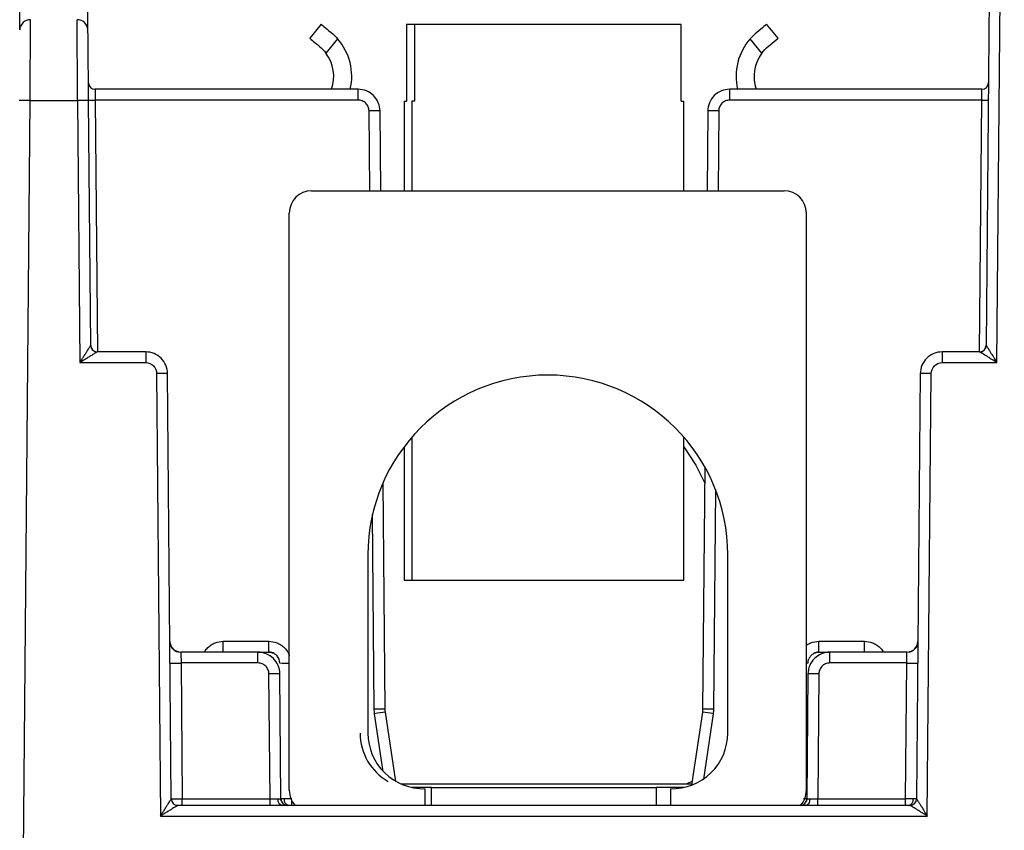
# Model space of a CAD drawing. Extents: x 897.4 to 914.4, y -8.5 to 2.5.
# Tile 8 of 102: x 902.422 to 903.308, y -5.474 to -4.745. Entities that reach past the tile are written whole.
import ezdxf

# ---------------------------------------------------------------- set-up
doc = ezdxf.new("R2010")
doc.units = 0
doc.header["$LTSCALE"] = 4
doc.header["$MEASUREMENT"] = 0
doc.layers.get('0').update_dxf_attribs({"linetype": 'CONTINUOUS'})

msp = doc.modelspace()

# ---------------------------------------------------------------- linework, layer by layer
for p, q in [((903.2981, -4.29457), (903.29162, -5.03758)), ((903.30133, -5.05311), (903.30795, -4.29448)), ((902.42244, -4.75377), (902.42357, -4.62427)), ((902.48384, -4.75377), (902.48271, -4.62427)), ((902.69361, -4.74878), (902.68327, -4.76132)), ((902.77041, -4.74885), (902.77041, -4.81775)), ((902.77749, -4.74885), (902.77041, -4.74885)), ((902.77749, -4.74885), (902.77749, -4.81775)), ((903.01737, -4.74885), (902.77749, -4.74885)), ((903.01737, -4.81775), (903.01737, -4.74885)), ((903.10451, -4.76132), (903.09418, -4.74878)), ((902.70838, -4.76181), (902.69784, -4.77459)), ((903.08994, -4.77459), (903.0794, -4.76181)), ((903.09564, -4.76864), (903.10451, -4.76132)), ((902.7268, -4.80722), (902.49016, -4.80722)), ((902.7268, -4.81697), (902.7268, -4.80722)), ((903.06098, -4.81697), (903.06098, -4.80722)), ((903.28778, -4.80722), (903.06098, -4.80722)), ((902.7268, -4.81697), (902.4903, -4.81697)), ((902.4903, -4.81697), (902.49228, -5.04344)), ((903.28764, -4.81697), (903.06098, -4.81697)), ((903.28566, -5.04344), (903.28764, -4.81697)), ((902.42568, -5.51037), (902.43173, -4.81723)), ((902.43173, -4.81723), (902.47456, -4.81723)), ((902.47456, -4.81723), (902.47661, -5.05311)), ((902.48632, -5.03758), (902.4844, -4.81731)), ((902.7681, -4.81775), (902.7681, -4.89846)), ((902.7681, -4.81775), (902.77041, -4.81775)), ((902.77519, -4.81775), (902.77519, -4.89846)), ((902.77749, -4.81775), (902.77519, -4.81775)), ((903.01737, -4.81775), (903.01968, -4.81775)), ((903.01968, -4.89846), (903.01968, -4.81775)), ((902.73727, -4.89846), (902.73665, -4.82673)), ((902.74711, -4.89846), (902.74649, -4.82673)), ((903.04129, -4.82673), (903.04067, -4.89846)), ((903.05114, -4.82673), (903.05051, -4.89846)), ((902.68501, -4.89846), (903.10986, -4.89846)), ((902.66493, -5.43778), (902.66493, -4.91854)), ((903.12993, -5.43778), (903.12993, -4.91854)), ((902.48632, -5.03758), (902.48642, -5.0386)), ((903.29152, -5.03861), (903.29162, -5.03758)), ((902.53576, -5.04344), (902.49222, -5.04344)), ((902.49223, -5.04344), (902.49222, -5.04344)), ((902.53576, -5.04344), (902.53576, -5.05311)), ((903.25203, -5.04344), (903.25203, -5.05311)), ((903.28572, -5.04344), (903.25203, -5.04344)), ((903.28572, -5.04344), (903.28571, -5.04344)), ((902.47661, -5.05311), (902.53576, -5.05311)), ((903.25203, -5.05311), (903.30133, -5.05311)), ((902.5456, -5.06286), (902.54907, -5.46098)), ((902.55878, -5.44546), (902.55544, -5.06295)), ((903.23234, -5.06295), (903.229, -5.44546)), ((903.23871, -5.46098), (903.24219, -5.06286)), ((902.77519, -5.1201), (902.77519, -5.24885)), ((903.01968, -5.24885), (903.01968, -5.1201)), ((902.7681, -5.12887), (902.7681, -5.24885)), ((903.0385, -5.14685), (903.0366, -5.36477)), ((902.75118, -5.36477), (902.7494, -5.16077)), ((903.04816, -5.16726), (903.04644, -5.36477)), ((902.74134, -5.36477), (902.73981, -5.18953)), ((902.73562, -5.22611), (902.73562, -5.38635)), ((903.05925, -5.38635), (903.05925, -5.22611)), ((902.7681, -5.24885), (902.77519, -5.24885)), ((902.77519, -5.24885), (903.01968, -5.24885)), ((902.60554, -5.31352), (902.60554, -5.30376)), ((902.60554, -5.30376), (902.64651, -5.30376)), ((902.64651, -5.31352), (902.64651, -5.30376)), ((903.14127, -5.31352), (903.14127, -5.30376)), ((903.14127, -5.30376), (903.18224, -5.30376)), ((903.18224, -5.31352), (903.18224, -5.30376)), ((902.63676, -5.31352), (902.5673, -5.31352)), ((902.63676, -5.32327), (902.63676, -5.31352)), ((902.63676, -5.31352), (902.64651, -5.31352)), ((902.64651, -5.31352), (902.64653, -5.31425)), ((903.14127, -5.31352), (903.14126, -5.31425)), ((903.14127, -5.31352), (903.15103, -5.31352)), ((903.15103, -5.32327), (903.15103, -5.31352)), ((903.22048, -5.31352), (903.15103, -5.31352)), ((902.56755, -5.32327), (902.56862, -5.44546)), ((902.63676, -5.32327), (902.56755, -5.32327)), ((903.22023, -5.32327), (903.15103, -5.32327)), ((903.21916, -5.44546), (903.22023, -5.32327)), ((902.64758, -5.44546), (902.6466, -5.33303)), ((902.65742, -5.44546), (902.65644, -5.33303)), ((903.13134, -5.33303), (903.13036, -5.44546)), ((903.14118, -5.33303), (903.1402, -5.44546)), ((902.74947, -5.4209), (902.74167, -5.36889)), ((902.76073, -5.42973), (902.7514, -5.36752)), ((903.03638, -5.36752), (903.02652, -5.43329)), ((903.04612, -5.36889), (903.03728, -5.42776)), ((902.76524, -5.43202), (903.02671, -5.43202)), ((902.79291, -5.43526), (902.77514, -5.43526)), ((902.787, -5.45131), (902.787, -5.43635)), ((902.79291, -5.45131), (902.79291, -5.43526)), ((902.79291, -5.43526), (902.99488, -5.43526)), ((902.99488, -5.43526), (902.99488, -5.45131)), ((903.01972, -5.43526), (902.99488, -5.43526)), ((903.00787, -5.43635), (903.00787, -5.45131)), ((903.02705, -5.42973), (903.02254, -5.43202)), ((902.55878, -5.44546), (902.55887, -5.44648)), ((902.56862, -5.45131), (902.56862, -5.44546)), ((902.56862, -5.44546), (902.64758, -5.44546)), ((902.64758, -5.45131), (902.64758, -5.44546)), ((903.1402, -5.45131), (903.1402, -5.44546)), ((903.1402, -5.44546), (903.21916, -5.44546)), ((903.21916, -5.45131), (903.21916, -5.44546)), ((903.22891, -5.44648), (903.22901, -5.44546)), ((903.2231, -5.45131), (902.56468, -5.45131)), ((902.56468, -5.45131), (902.56468, -5.45131)), ((902.66727, -5.45131), (902.66727, -5.44717)), ((903.2231, -5.45131), (903.2231, -5.45131)), ((902.54907, -5.46098), (903.23871, -5.46098))]:
    msp.add_line(p, q)
at = {"flags": 128}
for points in [[(902.69361, -4.74878), (902.69376, -4.74891), (902.69422, -4.74929), (902.69498, -4.74991), (902.69602, -4.75077), (902.69732, -4.75184), (902.69885, -4.7531), (902.70058, -4.75453), (902.70248, -4.7561)], [(903.09418, -4.74878), (903.09402, -4.74891), (903.09356, -4.74929), (903.0928, -4.74991), (903.09177, -4.75077), (903.09047, -4.75184), (903.08893, -4.7531), (903.0872, -4.75453), (903.0853, -4.7561)], [(902.68327, -4.76132), (902.68342, -4.76145), (902.68388, -4.76183), (902.68464, -4.76245), (902.68568, -4.76331), (902.68698, -4.76438), (902.68851, -4.76564), (902.69024, -4.76707), (902.69215, -4.76864)], [(903.01968, -5.12887), (903.03048, -5.14521), (903.03838, -5.16077)], [(903.13143, -5.32327), (903.13163, -5.32136), (903.13217, -5.31959)], [(903.22048, -5.31352), (903.22238, -5.31333), (903.22335, -5.31309)]]:
    msp.add_lwpolyline(points, dxfattribs=at)
for centre, radius, start, end in [((902.43199, -4.75415), 0.00955, 88.22713, 177.68597), ((902.4743, -4.75415), 0.00955, 2.31403, 91.77287), ((902.66993, -4.79559), 0.05118, 346.87403, 41.30292), ((903.11785, -4.79559), 0.05118, 138.69708, 193.12597), ((902.66993, -4.79559), 0.03493, 340.5639, 36.95566), ((903.11785, -4.79559), 0.03493, 143.04434, 199.4361), ((902.49016, -4.80131), 0.00591, 180.5, 270), ((903.28778, -4.80131), 0.00591, 270, 359.5), ((902.48735, -4.64782), 0.16918, 268.99997, 271.00003), ((903.29059, -4.64782), 0.16918, 268.99998, 271.00002), ((902.42804, -4.95829), 0.14111, 88.50143, 92.49878), ((902.47825, -4.95829), 0.14111, 87.50122, 91.49857), ((902.74157, -5.10874), 0.28206, 89.0003, 90.9997), ((903.04622, -5.10874), 0.28205, 89.00029, 90.99971), ((902.68501, -4.91854), 0.02008, 90, 180), ((903.10986, -4.91854), 0.02008, 0, 90), ((902.49223, -5.03753), 0.00591, 180.5, 270), ((903.28571, -5.03753), 0.00591, 270, 359.5), ((902.49223, -5.03753), 0.00591, 190.47847, 236.75146), ((902.49222, -5.03753), 0.0059, 236.76483, 269.99977), ((903.28572, -5.03753), 0.0059, 270.00012, 303.21967), ((903.28572, -5.03753), 0.00591, 303.21956, 349.52653), ((902.54929, -5.20393), 0.14112, 87.50155, 91.49855), ((902.89743, -5.22611), 0.16181, 0, 180), ((903.23849, -5.20394), 0.14112, 88.50146, 92.49843), ((902.56736, -5.30373), 0.00982, 180.61723, 270.12133), ((903.22042, -5.30373), 0.00982, 269.87852, 359.38286), ((902.64651, -5.32336), 0.00984, 59.97778, 90), ((902.64651, -5.32336), 0.00984, 0.5, 41.61611), ((903.14127, -5.32336), 0.00984, 90, 119.23463), ((902.56263, -5.04129), 0.28203, 269.0002, 270.9998), ((902.66095, -5.06635), 0.25696, 268.97467, 270.88745), ((903.13026, -5.30381), 0.01949, 269.05289, 273.43858), ((903.22515, -5.04129), 0.28203, 269.00021, 270.99979), ((902.65152, -5.61502), 0.28203, 89.00021, 90.99979), ((903.13626, -5.61502), 0.28203, 89.00021, 90.99979), ((902.74626, -5.64673), 0.282, 89.00012, 90.99988), ((903.04152, -5.64673), 0.28201, 89.00012, 90.99988), ((902.78632, -5.65004), 0.28467, 97.0464, 99.025), ((903.00146, -5.65005), 0.28468, 80.97502, 82.95357), ((902.77855, -5.38635), 0.05001, 180, 240.53003), ((902.78564, -5.38635), 0.05001, 180, 271.56292), ((903.00923, -5.38635), 0.05001, 268.43708, 0), ((902.56468, -5.44541), 0.00591, 180.5, 270), ((902.65974, -5.44616), 0.00525, 172.48026, 258.71667), ((902.66333, -5.44541), 0.00591, 180.5, 270), ((902.66551, -5.44616), 0.00525, 172.47941, 258.71704), ((902.68501, -5.43778), 0.02008, 180, 222.36134), ((903.12445, -5.44541), 0.00591, 270, 359.5), ((903.10986, -5.43778), 0.02008, 317.65788, 0), ((903.12804, -5.44616), 0.00525, 281.28296, 7.52017), ((903.22092, -5.44616), 0.00525, 281.28298, 7.52015), ((903.2231, -5.44541), 0.00591, 270, 359.5), ((902.56468, -5.4454), 0.00591, 190.47401, 236.75604), ((902.56468, -5.44541), 0.0059, 236.76318, 270.00077), ((903.12191, -5.44644), 0.00537, 309.94028, 338.69962), ((903.2231, -5.44541), 0.0059, 269.99953, 303.21996), ((903.2231, -5.44541), 0.00591, 303.22382, 349.5223)]:
    msp.add_arc(centre, radius, start, end)
for points, knots in [([(902.43173, -4.81723), (902.43185, -4.80141), (902.43197, -4.78574), (902.43217, -4.76), (902.43224, -4.75001), (902.43228, -4.7446)], [0, 0, 0, 0, 0.5, 0.5, 1, 1, 1, 1]), ([(902.47456, -4.81723), (902.47454, -4.81531), (902.47451, -4.81152), (902.47447, -4.80592), (902.47443, -4.80052), (902.47439, -4.79532), (902.47436, -4.79035), (902.47432, -4.78561), (902.47429, -4.78113), (902.47426, -4.7769), (902.47423, -4.77294), (902.4742, -4.76924), (902.47417, -4.7658), (902.47415, -4.76262), (902.47412, -4.7597), (902.4741, -4.75703), (902.47408, -4.75461), (902.47407, -4.75242), (902.47405, -4.75045), (902.47403, -4.74869), (902.47402, -4.74714), (902.47401, -4.74577), (902.474, -4.74499), (902.474, -4.7446)], [0, 0, 0, 0, 0.060695, 0.120083, 0.178164, 0.234937, 0.290402, 0.34456, 0.39741, 0.448953, 0.499188, 0.548115, 0.595735, 0.642047, 0.687051, 0.730747, 0.773135, 0.814216, 0.853988, 0.892453, 0.92961, 0.965459, 1, 1, 1, 1]), ([(902.4844, -4.81731), (902.48428, -4.80347), (902.48416, -4.78976), (902.48396, -4.76724), (902.48389, -4.7585), (902.48384, -4.75377)], [0, 0, 0, 0, 0.5, 0.5, 1, 1, 1, 1]), ([(902.49016, -4.80722), (902.49019, -4.80722), (902.49021, -4.80826), (902.49026, -4.81187), (902.49028, -4.81441), (902.4903, -4.81697)], [0, 0, 0, 0, 0.5, 0.5, 1, 1, 1, 1]), ([(902.74649, -4.82673), (902.74644, -4.82159), (902.7443, -4.81653), (902.73702, -4.80931), (902.73194, -4.80722), (902.7268, -4.80722)], [0, 0, 0, 0, 0.5, 0.5, 1, 1, 1, 1]), ([(903.06098, -4.80722), (903.05584, -4.80722), (903.05076, -4.80931), (903.04348, -4.81653), (903.04134, -4.82159), (903.04129, -4.82673)], [0, 0, 0, 0, 0.5, 0.5, 1, 1, 1, 1]), ([(903.28764, -4.81697), (903.28766, -4.81441), (903.28768, -4.81187), (903.28773, -4.80826), (903.28775, -4.80722), (903.28778, -4.80722)], [0, 0, 0, 0, 0.5, 0.5, 1, 1, 1, 1]), ([(902.73665, -4.82673), (902.73661, -4.82608), (902.73653, -4.8248), (902.73596, -4.82296), (902.73503, -4.82128), (902.73378, -4.81978), (902.73223, -4.81851), (902.73049, -4.81763), (902.72865, -4.81707), (902.72742, -4.817), (902.7268, -4.81697)], [0, 0, 0, 0, 0.126975, 0.249362, 0.372154, 0.500299, 0.628658, 0.760008, 0.879281, 1, 1, 1, 1]), ([(903.06098, -4.81697), (903.06033, -4.81701), (903.05905, -4.81707), (903.05721, -4.81763), (903.05551, -4.81854), (903.054, -4.81978), (903.05272, -4.82132), (903.05182, -4.82305), (903.05125, -4.82488), (903.05117, -4.82611), (903.05114, -4.82673)], [0, 0, 0, 0, 0.12697, 0.249353, 0.372143, 0.500287, 0.628647, 0.76, 0.879277, 1, 1, 1, 1]), ([(902.47661, -5.05311), (902.47732, -5.05198), (902.47851, -5.05006), (902.4803, -5.04716), (902.48189, -5.04461), (902.48341, -5.04217), (902.48464, -5.04021), (902.48557, -5.03875), (902.48618, -5.03779), (902.48627, -5.03765), (902.48632, -5.03758)], [0, 0, 0, 0, 0.176677, 0.300494, 0.46017, 0.592705, 0.718011, 0.82522, 0.917554, 1, 1, 1, 1]), ([(903.29162, -5.03758), (903.29164, -5.03761), (903.29169, -5.03768), (903.29195, -5.03809), (903.29236, -5.03874), (903.29294, -5.03964), (903.29367, -5.04079), (903.29467, -5.0424), (903.29605, -5.04461), (903.29764, -5.04716), (903.29943, -5.05006), (903.30062, -5.05198), (903.30133, -5.05311)], [0, 0, 0, 0, 0.054282, 0.112043, 0.175058, 0.2447, 0.321989, 0.407674, 0.540069, 0.699698, 0.823394, 1, 1, 1, 1]), ([(902.49222, -5.04344), (902.49219, -5.04345), (902.49211, -5.04348), (902.49168, -5.04373), (902.49101, -5.04413), (902.49009, -5.04469), (902.48893, -5.04541), (902.48732, -5.04641), (902.48509, -5.04778), (902.48254, -5.04939), (902.47965, -5.05119), (902.47774, -5.0524), (902.47661, -5.05311)], [0, 0, 0, 0, 0.054282, 0.112043, 0.175058, 0.2447, 0.321989, 0.407674, 0.540069, 0.699698, 0.823394, 1, 1, 1, 1]), ([(902.55544, -5.06295), (902.55539, -5.05781), (902.55325, -5.05275), (902.54597, -5.04553), (902.54089, -5.04344), (902.53576, -5.04344)], [0, 0, 0, 0, 0.5, 0.5, 1, 1, 1, 1]), ([(903.25203, -5.04344), (903.24689, -5.04344), (903.24181, -5.04553), (903.23453, -5.05275), (903.23239, -5.05781), (903.23234, -5.06295)], [0, 0, 0, 0, 0.5, 0.5, 1, 1, 1, 1]), ([(903.30133, -5.05311), (903.3002, -5.0524), (903.2983, -5.05119), (903.2954, -5.04939), (903.29285, -5.04778), (903.29039, -5.04627), (903.28842, -5.04504), (903.28694, -5.04413), (903.28596, -5.04355), (903.28579, -5.04347), (903.28572, -5.04344)], [0, 0, 0, 0, 0.176677, 0.300494, 0.46017, 0.592705, 0.718011, 0.82522, 0.917554, 1, 1, 1, 1]), ([(902.53576, -5.05311), (902.53832, -5.05311), (902.54086, -5.05416), (902.5445, -5.05776), (902.54558, -5.06029), (902.5456, -5.06286)], [0, 0, 0, 0, 0.5, 0.5, 1, 1, 1, 1]), ([(903.24219, -5.06286), (903.24221, -5.06029), (903.24328, -5.05776), (903.24692, -5.05416), (903.24946, -5.05311), (903.25203, -5.05311)], [0, 0, 0, 0, 0.5, 0.5, 1, 1, 1, 1]), ([(902.55839, -5.30767), (902.55816, -5.3071), (902.55766, -5.30587), (902.55758, -5.30454), (902.55754, -5.30382)], [0, 0, 0, 0, 0.457403, 1, 1, 1, 1]), ([(902.58863, -5.31352), (902.58879, -5.3132), (902.58955, -5.31168), (902.5916, -5.30941), (902.59469, -5.30685), (902.59927, -5.30443), (902.60308, -5.30402), (902.60554, -5.30376)], [0, 0, 0, 0, 0.051694, 0.249424, 0.442652, 0.640382, 1, 1, 1, 1]), ([(902.64651, -5.30376), (902.64898, -5.30402), (902.65277, -5.30442), (902.65733, -5.30684), (902.66047, -5.30934), (902.66294, -5.31248), (902.66461, -5.31502), (902.66489, -5.31663), (902.66493, -5.31691)], [0, 0, 0, 0, 0.303859, 0.467124, 0.634195, 0.797463, 0.964538, 1, 1, 1, 1]), ([(903.12993, -5.30741), (903.13011, -5.30727), (903.13132, -5.30626), (903.13504, -5.30449), (903.13883, -5.30404), (903.14127, -5.30376)], [0, 0, 0, 0, 0.0573129, 0.3917482, 1, 1, 1, 1]), ([(903.18224, -5.30376), (903.1847, -5.30402), (903.18849, -5.30442), (903.19307, -5.30684), (903.19614, -5.30936), (903.19821, -5.31166), (903.19897, -5.31317), (903.19915, -5.31352)], [0, 0, 0, 0, 0.35968, 0.552936, 0.750699, 0.94396, 1, 1, 1, 1]), ([(903.23024, -5.30382), (903.2302, -5.30478), (903.23014, -5.30612), (903.22949, -5.30728), (903.22931, -5.30761)], [0, 0, 0, 0, 0.713869, 1, 1, 1, 1]), ([(902.56062, -5.31079), (902.55977, -5.30992), (902.55884, -5.30898), (902.55843, -5.30776), (902.55839, -5.30767)], [0, 0, 0, 0, 0.9218109, 1, 1, 1, 1]), ([(902.56553, -5.31335), (902.56482, -5.31316), (902.56313, -5.31269), (902.56135, -5.31179), (902.56068, -5.31087), (902.56062, -5.31079)], [0, 0, 0, 0, 0.398501, 0.948294, 1, 1, 1, 1]), ([(903.22771, -5.31012), (903.22707, -5.31081), (903.22559, -5.31243), (903.22347, -5.31302), (903.22225, -5.31335)], [0, 0, 0, 0, 0.42758, 1, 1, 1, 1]), ([(903.22931, -5.30761), (903.22905, -5.30831), (903.22871, -5.30928), (903.22793, -5.30994), (903.22771, -5.31012)], [0, 0, 0, 0, 0.716118, 1, 1, 1, 1]), ([(902.56738, -5.31356), (902.56741, -5.31377), (902.56744, -5.31491), (902.5675, -5.31846), (902.56753, -5.32086), (902.56755, -5.32327)], [0, 0, 0, 0, 0.5, 0.5, 1, 1, 1, 1]), ([(902.65644, -5.33303), (902.6564, -5.32789), (902.65426, -5.32283), (902.64698, -5.31561), (902.6419, -5.31352), (902.63676, -5.31352)], [0, 0, 0, 0, 0.5, 0.5, 1, 1, 1, 1]), ([(902.65564, -5.31967), (902.65519, -5.31879), (902.65427, -5.31699), (902.65196, -5.31508), (902.6493, -5.31393), (902.64742, -5.31391), (902.64652, -5.3139)], [0, 0, 0, 0, 0.251933, 0.509843, 0.762423, 1, 1, 1, 1]), ([(903.15103, -5.31352), (903.14589, -5.31352), (903.14081, -5.31561), (903.13353, -5.32283), (903.13139, -5.32789), (903.13134, -5.33303)], [0, 0, 0, 0, 0.5, 0.5, 1, 1, 1, 1]), ([(903.14127, -5.3139), (903.14036, -5.31391), (903.13848, -5.31393), (903.13582, -5.31508), (903.13352, -5.31699), (903.1326, -5.31879), (903.13214, -5.31967)], [0, 0, 0, 0, 0.237577, 0.490157, 0.748068, 1, 1, 1, 1]), ([(903.22023, -5.32327), (903.22026, -5.32086), (903.22029, -5.31846), (903.22034, -5.31491), (903.22037, -5.31377), (903.2204, -5.31356)], [0, 0, 0, 0, 0.5, 0.5, 1, 1, 1, 1]), ([(902.6466, -5.33303), (902.64656, -5.33238), (902.64649, -5.3311), (902.64591, -5.32926), (902.64498, -5.32758), (902.64373, -5.32608), (902.64218, -5.32481), (902.64044, -5.32393), (902.63861, -5.32337), (902.63738, -5.3233), (902.63676, -5.32327)], [0, 0, 0, 0, 0.126975, 0.249362, 0.372154, 0.500299, 0.628658, 0.760008, 0.879281, 1, 1, 1, 1]), ([(903.15103, -5.32327), (903.15037, -5.3233), (903.14909, -5.32337), (903.14725, -5.32393), (903.14556, -5.32484), (903.14405, -5.32608), (903.14277, -5.32762), (903.14187, -5.32935), (903.14129, -5.33118), (903.14122, -5.33241), (903.14118, -5.33303)], [0, 0, 0, 0, 0.12697, 0.249353, 0.372143, 0.500287, 0.628647, 0.76, 0.879277, 1, 1, 1, 1]), ([(902.74167, -5.36889), (902.74158, -5.36821), (902.7414, -5.36684), (902.74136, -5.36546), (902.74134, -5.36477)], [0, 0, 0, 0, 0.5, 1, 1, 1, 1]), ([(903.04644, -5.36477), (903.04642, -5.36546), (903.04639, -5.36684), (903.04621, -5.36821), (903.04612, -5.36889)], [0, 0, 0, 0, 0.5, 1, 1, 1, 1]), ([(902.54907, -5.46098), (902.54977, -5.45985), (902.55096, -5.45794), (902.55275, -5.45504), (902.55435, -5.45248), (902.55587, -5.45004), (902.5571, -5.44808), (902.55803, -5.44662), (902.55863, -5.44566), (902.55873, -5.44552), (902.55878, -5.44546)], [0, 0, 0, 0, 0.176677, 0.300494, 0.46017, 0.592705, 0.718011, 0.82522, 0.917554, 1, 1, 1, 1]), ([(902.55878, -5.44546), (902.55878, -5.44548), (902.55984, -5.44549), (902.56348, -5.44549), (902.56604, -5.44548), (902.56862, -5.44546)], [0, 0, 0, 0, 0.5, 0.5, 1, 1, 1, 1]), ([(902.6578, -5.44742), (902.65774, -5.4473), (902.65744, -5.4467), (902.6574, -5.44602), (902.65737, -5.44546)], [0, 0, 0, 0, 0.1869392, 1, 1, 1, 1]), ([(903.13041, -5.44546), (903.13038, -5.44602), (903.13035, -5.4467), (903.13004, -5.4473), (903.12999, -5.44742)], [0, 0, 0, 0, 0.813059, 1, 1, 1, 1]), ([(903.22901, -5.44546), (903.22903, -5.44549), (903.22907, -5.44555), (903.22934, -5.44597), (903.22975, -5.44661), (903.23032, -5.44752), (903.23105, -5.44867), (903.23206, -5.45027), (903.23343, -5.45248), (903.23503, -5.45504), (903.23682, -5.45794), (903.23801, -5.45985), (903.23871, -5.46098)], [0, 0, 0, 0, 0.0542816, 0.112043, 0.1750579, 0.2446997, 0.3219891, 0.4076743, 0.5400691, 0.6996984, 0.8233938, 1, 1, 1, 1]), ([(902.56468, -5.45131), (902.56464, -5.45133), (902.56457, -5.45136), (902.56413, -5.4516), (902.56347, -5.452), (902.56255, -5.45256), (902.56139, -5.45328), (902.55977, -5.45428), (902.55755, -5.45566), (902.555, -5.45726), (902.5521, -5.45907), (902.55019, -5.46027), (902.54907, -5.46098)], [0, 0, 0, 0, 0.054282, 0.112043, 0.175058, 0.2447, 0.321989, 0.407674, 0.540069, 0.699698, 0.823394, 1, 1, 1, 1]), ([(903.23871, -5.46098), (903.23759, -5.46027), (903.23568, -5.45907), (903.23279, -5.45726), (903.23023, -5.45566), (903.22778, -5.45414), (903.2258, -5.45291), (903.22433, -5.452), (903.22334, -5.45142), (903.22318, -5.45135), (903.2231, -5.45131)], [0, 0, 0, 0, 0.176677, 0.300494, 0.46017, 0.592705, 0.718011, 0.82522, 0.917554, 1, 1, 1, 1])]:
    msp.add_open_spline(points, degree=3, knots=knots)
for points in [[(902.70248, -4.7561), (902.70448, -4.75775), (902.7065, -4.75967), (902.70838, -4.76181)], [(903.0853, -4.7561), (903.0833, -4.75775), (903.08128, -4.75967), (903.0794, -4.76181)], [(902.69215, -4.76864), (902.69415, -4.77029), (902.69612, -4.77231), (902.69784, -4.77459)], [(903.08994, -4.77459), (903.09166, -4.77231), (903.09363, -4.77029), (903.09564, -4.76864)], [(902.48632, -5.03758), (902.48632, -5.03758), (902.48632, -5.03758), (902.48632, -5.03758)], [(903.29162, -5.03758), (903.29162, -5.03758), (903.29162, -5.03758), (903.29162, -5.03758)], [(902.5673, -5.31352), (902.56733, -5.31352), (902.56736, -5.31353), (902.56738, -5.31356)], [(903.2204, -5.31356), (903.22043, -5.31353), (903.22045, -5.31352), (903.22048, -5.31352)], [(902.7514, -5.36752), (902.75126, -5.36661), (902.75119, -5.36569), (902.75118, -5.36477)], [(903.0366, -5.36477), (903.03659, -5.36569), (903.03652, -5.36661), (903.03638, -5.36752)], [(902.55878, -5.44546), (902.55878, -5.44546), (902.55878, -5.44546), (902.55878, -5.44546)], [(902.64758, -5.44546), (902.65016, -5.44545), (902.65272, -5.44546), (902.65454, -5.44548)], [(902.65454, -5.44548), (902.65636, -5.44546), (902.65742, -5.44545), (902.65742, -5.44546)], [(902.66031, -5.44548), (902.65847, -5.44548), (902.65742, -5.44547), (902.65742, -5.44546)], [(902.66727, -5.44546), (902.66467, -5.44547), (902.66214, -5.44548), (902.66031, -5.44548)], [(903.13036, -5.44546), (903.13036, -5.44547), (903.12931, -5.44548), (903.12748, -5.44548)], [(903.13036, -5.44546), (903.13036, -5.44545), (903.13142, -5.44546), (903.13324, -5.44548)], [(903.13324, -5.44548), (903.13506, -5.44546), (903.13763, -5.44545), (903.1402, -5.44546)], [(903.22612, -5.44548), (903.22429, -5.44548), (903.22175, -5.44547), (903.21916, -5.44546)], [(903.229, -5.44546), (903.229, -5.44547), (903.22795, -5.44548), (903.22612, -5.44548)], [(903.229, -5.44546), (903.229, -5.44546), (903.22901, -5.44546), (903.22901, -5.44546)]]:
    msp.add_open_spline(points, degree=3)

doc.saveas('drawing.dxf')
